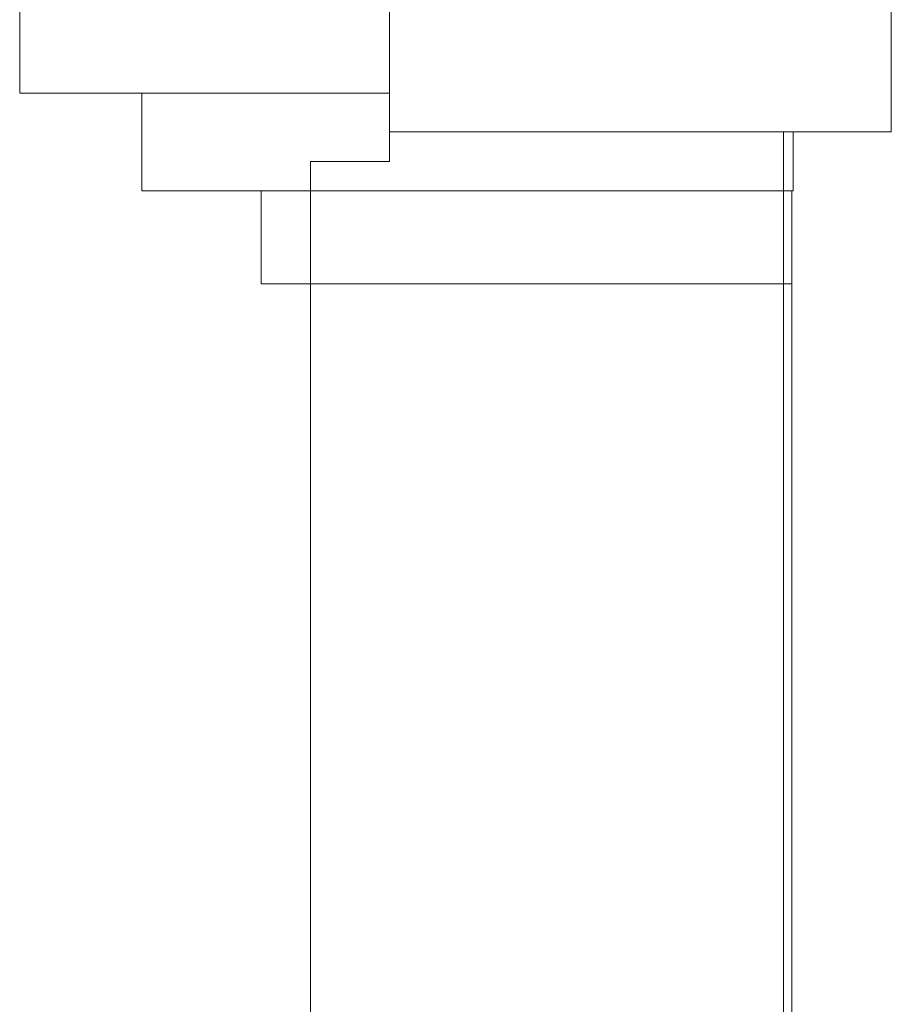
# Model space of a CAD drawing. Header units: millimetres. Extents: x -261 to 187, y -214 to 106.
# Tile 67 of 256: x -222.752 to -221.849, y -154.762 to -153.742. Entities that reach past the tile are written whole.
import ezdxf

# ---------------------------------------------------------------- set-up
doc = ezdxf.new("R2010")
doc.units = ezdxf.units.MM
doc.header["$LTSCALE"] = 0.005
doc.header["$MEASUREMENT"] = 0
doc.layers.add('IFC-Parede-Contorno', color=9, linetype='Continuous', lineweight=5)
doc.layers.add('IFC-Viga-Contorno', color=9, linetype='Continuous', lineweight=5)

msp = doc.modelspace()

# ---------------------------------------------------------------- linework, layer by layer
at = {"layer": 'IFC-Parede-Contorno', "lineweight": 5}
for p, q in [((-222.369, -153.8584), (-222.369, -148.8839)), ((-221.8491, -153.8584), (-221.8491, -148.8839)), ((-222.752, -153.8185), (-222.752, -153.4365)), ((-222.752, -153.8185), (-222.6477, -153.8185)), ((-222.6477, -153.8185), (-222.6347, -153.8185)), ((-222.6347, -153.8185), (-222.369, -153.8185)), ((-222.6253, -153.8186), (-222.369, -153.8186)), ((-222.6253, -153.846), (-222.6253, -153.8186)), ((-222.4507, -153.8186), (-222.4507, -153.8185)), ((-222.6253, -153.8495), (-222.6253, -153.846)), ((-222.6253, -153.9198), (-222.6253, -153.8495)), ((-222.369, -153.8893), (-222.369, -153.8584)), ((-222.369, -153.8584), (-221.8491, -153.8584)), ((-221.9607, -154.211), (-221.9607, -153.8584)), ((-221.9507, -153.8889), (-221.9507, -153.8584)), ((-222.4507, -154.4384), (-222.4507, -153.8893)), ((-222.4507, -153.8893), (-222.3965, -153.8893)), ((-222.3965, -153.8893), (-222.369, -153.8893)), ((-221.9507, -153.9163), (-221.9507, -153.8889)), ((-222.6253, -153.9198), (-222.4423, -153.9198)), ((-222.502, -153.9198), (-222.1523, -153.9198)), ((-222.502, -153.9512), (-222.502, -153.9198)), ((-222.4423, -153.9198), (-222.4194, -153.9198)), ((-222.4194, -153.9198), (-221.9507, -153.9198)), ((-222.1523, -153.9198), (-222.1314, -153.9198)), ((-222.1314, -153.9198), (-221.9521, -153.9198)), ((-221.9521, -153.981), (-221.9521, -153.9198)), ((-221.9507, -153.9198), (-221.9507, -153.9163)), ((-222.502, -153.9548), (-222.502, -153.9512)), ((-222.502, -154.016), (-222.502, -153.9548)), ((-221.9521, -153.9846), (-221.9521, -153.981)), ((-221.9521, -154.016), (-221.9521, -153.9846)), ((-222.502, -154.016), (-222.4811, -154.016)), ((-222.4811, -154.016), (-222.3018, -154.016)), ((-222.3018, -154.016), (-221.9521, -154.016)), ((-221.9607, -155.7504), (-221.9607, -154.211)), ((-222.4507, -154.4666), (-222.4507, -154.4384)), ((-222.4507, -155.5226), (-222.4507, -154.4666))]:
    msp.add_line(p, q, dxfattribs=at)
at = {"layer": 'IFC-Viga-Contorno', "lineweight": 5}
for p, q in [((-221.9521, -153.9198), (-221.9521, -153.9198)), ((-221.9521, -155.8586), (-221.9521, -154.016))]:
    msp.add_line(p, q, dxfattribs=at)

doc.saveas('drawing.dxf')
